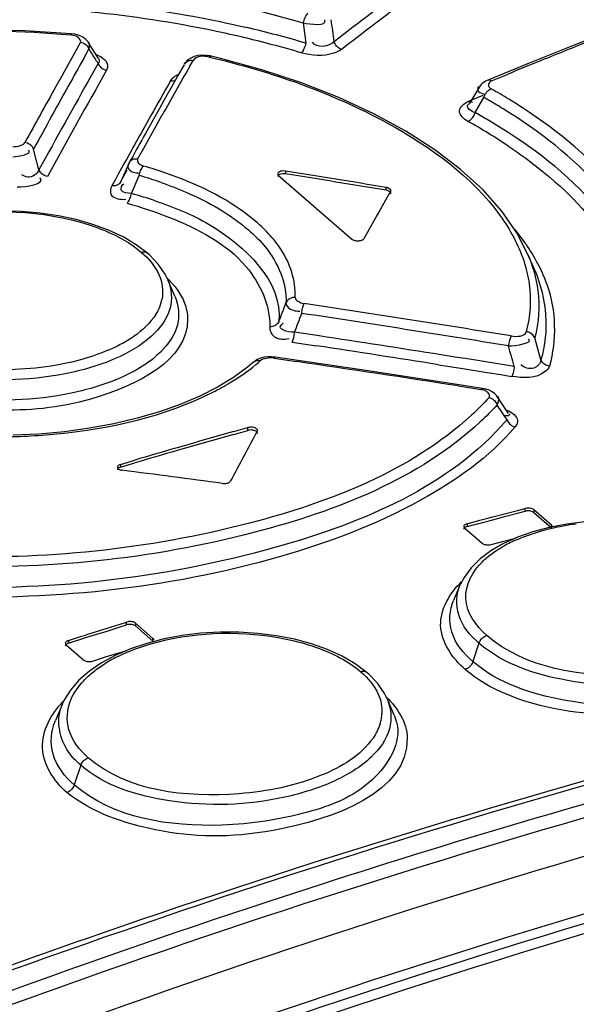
# Model space of a CAD drawing. Header units: inches. Extents: x 0 to 117, y 0 to 83.
# Tile 46 of 70: x 99.52 to 99.863, y 25.332 to 25.938. Entities that reach past the tile are written whole.
import ezdxf

# ---------------------------------------------------------------- set-up
doc = ezdxf.new("R2010")
doc.units = ezdxf.units.IN
doc.header["$LTSCALE"] = 6.431102
doc.header["$MEASUREMENT"] = 0
doc.layers.get('0').update_dxf_attribs({"linetype": 'CONTINUOUS'})

msp = doc.modelspace()

# ---------------------------------------------------------------- linework, layer by layer
at = {"color": 7, "linetype": 'CONTINUOUS'}
for p, q in [((99.69513, 25.93617), (99.69669, 25.9237)), ((99.55213, 25.92954), (99.52374, 25.93137)), ((99.55436, 25.92824), (99.5518, 25.92882)), ((99.5544, 25.92923), (99.55213, 25.92954)), ((99.88972, 25.9334), (99.86202, 25.92249)), ((99.55797, 25.92422), (99.55417, 25.91744)), ((99.5691, 25.91425), (99.56272, 25.9243)), ((99.56348, 25.9229), (99.56317, 25.92429)), ((99.86202, 25.92249), (99.83431, 25.91134)), ((99.55417, 25.91744), (99.55037, 25.91064)), ((99.5611, 25.91641), (99.56208, 25.91817)), ((99.56208, 25.91817), (99.56317, 25.92011)), ((99.64418, 25.91432), (99.63839, 25.91573)), ((99.55037, 25.91064), (99.54657, 25.90383)), ((99.56882, 25.9112), (99.56477, 25.90401)), ((99.5746, 25.91044), (99.5746, 25.9088)), ((99.62174, 25.91039), (99.61796, 25.90371)), ((99.62505, 25.90907), (99.62732, 25.91307)), ((99.66974, 25.90728), (99.64418, 25.91432)), ((99.83431, 25.91134), (99.80843, 25.90072)), ((99.54657, 25.90383), (99.54276, 25.89699)), ((99.5746, 25.9088), (99.574, 25.90709)), ((99.61796, 25.90371), (99.61417, 25.89701)), ((99.81106, 25.90047), (99.82128, 25.90468)), ((99.61417, 25.89701), (99.61038, 25.89029)), ((99.80367, 25.89683), (99.7974, 25.88633)), ((99.80587, 25.89154), (99.79875, 25.88859)), ((99.80604, 25.8925), (99.80724, 25.89212)), ((99.61038, 25.89029), (99.6066, 25.88356)), ((99.79875, 25.88859), (99.79683, 25.88779)), ((99.79948, 25.88756), (99.79945, 25.88755)), ((99.801, 25.88092), (99.80647, 25.89027)), ((99.60134, 25.87916), (99.59733, 25.872)), ((99.6066, 25.88356), (99.59902, 25.87004)), ((99.60454, 25.87271), (99.60834, 25.87948)), ((99.59695, 25.85912), (99.60454, 25.87271)), ((99.53238, 25.84576), (99.52902, 25.85848)), ((99.59315, 25.85229), (99.59695, 25.85912)), ((99.79211, 25.84597), (99.77623, 25.85804)), ((99.58766, 25.84963), (99.5827, 25.83853)), ((99.58916, 25.85233), (99.58766, 25.84963)), ((99.59009, 25.854), (99.58916, 25.85233)), ((99.58124, 25.84314), (99.57963, 25.84023)), ((99.5827, 25.83853), (99.58673, 25.8458)), ((99.68431, 25.84494), (99.68431, 25.84323)), ((99.80589, 25.83337), (99.79211, 25.84597)), ((99.57963, 25.84023), (99.57722, 25.83588)), ((99.58931, 25.83111), (99.59404, 25.84223)), ((99.67949, 25.84204), (99.67936, 25.84155)), ((99.67988, 25.84229), (99.72516, 25.80308)), ((99.74616, 25.83317), (99.74616, 25.83488)), ((99.58405, 25.82755), (99.58577, 25.82762)), ((99.57528, 25.80854), (99.56562, 25.81212)), ((99.58415, 25.80439), (99.57528, 25.80854)), ((99.83337, 25.79407), (99.82678, 25.80689)), ((99.59219, 25.79965), (99.58415, 25.80439)), ((99.59937, 25.7942), (99.59219, 25.79965)), ((99.59937, 25.7942), (99.59935, 25.79422)), ((99.60035, 25.79334), (99.59935, 25.79422)), ((99.83792, 25.78349), (99.83337, 25.79407)), ((99.60586, 25.78759), (99.60035, 25.79334)), ((99.61005, 25.7815), (99.60586, 25.78759)), ((99.61168, 25.77825), (99.61005, 25.7815)), ((99.61612, 25.76793), (99.61178, 25.77801)), ((99.70487, 25.74349), (99.68983, 25.74576)), ((99.68484, 25.74164), (99.68653, 25.74187)), ((99.68832, 25.73967), (99.70334, 25.7374)), ((99.84158, 25.72873), (99.83775, 25.74235)), ((99.67556, 25.73071), (99.67331, 25.73068)), ((99.67781, 25.73051), (99.67556, 25.73071)), ((99.67706, 25.72981), (99.69125, 25.72773)), ((99.73109, 25.72261), (99.67782, 25.73051)), ((99.66084, 25.72417), (99.65223, 25.71789)), ((99.6646, 25.72737), (99.66084, 25.72417)), ((99.6646, 25.72737), (99.66461, 25.72738)), ((99.78862, 25.71382), (99.73109, 25.72261)), ((99.77846, 25.72578), (99.79348, 25.72339)), ((99.79348, 25.72339), (99.8085, 25.72099)), ((99.82514, 25.72468), (99.81011, 25.7271)), ((99.65223, 25.71789), (99.64239, 25.71195)), ((99.8085, 25.72099), (99.81679, 25.71966)), ((99.81679, 25.71966), (99.82352, 25.71857)), ((99.64239, 25.71195), (99.63143, 25.70641)), ((99.80546, 25.7112), (99.78862, 25.71382)), ((99.79054, 25.71273), (99.80472, 25.71052)), ((99.80771, 25.71072), (99.80546, 25.7112)), ((99.82152, 25.69566), (99.81462, 25.70621)), ((99.81993, 25.69428), (99.81873, 25.69426)), ((99.65232, 25.68461), (99.66103, 25.68707)), ((99.65232, 25.68291), (99.66103, 25.68536)), ((99.66103, 25.68536), (99.66103, 25.68707)), ((99.82668, 25.68924), (99.82567, 25.68755)), ((99.53229, 25.68309), (99.51641, 25.68233)), ((99.58261, 25.66443), (99.59133, 25.66701)), ((99.58261, 25.66272), (99.59133, 25.6653)), ((99.58261, 25.66443), (99.58261, 25.66272)), ((99.82788, 25.63626), (99.83186, 25.63729)), ((99.83186, 25.63559), (99.83186, 25.63729)), ((99.80401, 25.63), (99.80799, 25.63105)), ((99.80799, 25.63105), (99.81197, 25.6321)), ((99.81197, 25.6321), (99.81992, 25.63419)), ((99.81197, 25.63032), (99.81992, 25.63263)), ((99.81992, 25.63419), (99.82788, 25.63626)), ((99.81992, 25.63263), (99.82788, 25.6346)), ((99.82788, 25.6346), (99.83186, 25.63559)), ((99.83723, 25.63647), (99.83723, 25.63477)), ((99.84806, 25.62709), (99.83723, 25.63647)), ((99.83723, 25.63477), (99.84806, 25.62539)), ((99.79461, 25.62526), (99.80544, 25.61589)), ((99.79606, 25.62788), (99.80401, 25.63)), ((99.79606, 25.62617), (99.80799, 25.62919)), ((99.79606, 25.62788), (99.79606, 25.62617)), ((99.80799, 25.62919), (99.81197, 25.63032)), ((99.84671, 25.62559), (99.83653, 25.62287)), ((99.85747, 25.62768), (99.84671, 25.62559)), ((99.84806, 25.62539), (99.84806, 25.62709)), ((99.81878, 25.61708), (99.82588, 25.619)), ((99.83653, 25.62287), (99.82706, 25.61954)), ((99.81082, 25.61509), (99.81878, 25.61708)), ((99.80411, 25.60621), (99.79855, 25.60076)), ((99.81076, 25.61116), (99.80411, 25.60621)), ((99.79189, 25.5904), (99.7877, 25.58065)), ((99.57443, 25.56363), (99.58239, 25.56611)), ((99.57443, 25.56177), (99.58239, 25.56436)), ((99.58239, 25.56611), (99.58637, 25.56735)), ((99.58239, 25.56436), (99.58637, 25.56564)), ((99.58637, 25.56564), (99.58637, 25.56735)), ((99.59175, 25.5667), (99.59175, 25.565)), ((99.60257, 25.55733), (99.59175, 25.5667)), ((99.59175, 25.565), (99.60257, 25.55562)), ((99.55057, 25.55609), (99.55852, 25.55862)), ((99.55057, 25.55439), (99.5625, 25.55832)), ((99.55852, 25.55862), (99.56031, 25.55918)), ((99.56031, 25.55918), (99.5625, 25.55987)), ((99.5625, 25.55987), (99.56648, 25.56113)), ((99.5625, 25.55832), (99.56648, 25.55949)), ((99.56648, 25.56113), (99.57443, 25.56363)), ((99.56648, 25.55949), (99.57443, 25.56177)), ((99.54913, 25.5533), (99.55995, 25.54393)), ((99.55057, 25.55609), (99.55057, 25.55439)), ((99.59875, 25.55424), (99.58867, 25.55083)), ((99.60943, 25.55701), (99.59875, 25.55424)), ((99.60257, 25.55562), (99.60257, 25.55733)), ((99.71002, 25.55044), (99.70019, 25.55393)), ((99.8034, 25.55432), (99.79967, 25.54302)), ((99.56533, 25.54331), (99.57329, 25.54596)), ((99.57329, 25.54596), (99.5865, 25.54989)), ((99.71905, 25.54634), (99.71002, 25.55044)), ((99.72721, 25.54161), (99.71905, 25.54634)), ((99.73459, 25.53605), (99.72721, 25.54161)), ((99.73459, 25.53605), (99.73457, 25.53607)), ((99.74526, 25.5233), (99.74106, 25.52945)), ((99.74685, 25.52011), (99.74526, 25.5233)), ((99.54685, 25.51702), (99.54245, 25.50677)), ((99.75115, 25.51012), (99.74695, 25.51989)), ((99.75114, 25.51012), (99.75266, 25.50573)), ((99.5581, 25.47921), (99.55412, 25.46713))]:
    msp.add_line(p, q, dxfattribs=at)
for points in [[(99.69794, 25.9421), (99.69756, 25.94171), (99.69718, 25.94123), (99.6968, 25.94065), (99.69645, 25.94001), (99.69612, 25.93933), (99.69581, 25.93858), (99.69554, 25.93779), (99.69531, 25.93698), (99.69513, 25.93617)], [(99.52374, 25.93137), (99.49751, 25.93191), (99.47148, 25.93134), (99.44577, 25.92966), (99.4205, 25.92688), (99.3958, 25.92301), (99.37184, 25.91807), (99.34874, 25.91208), (99.32663, 25.90507), (99.30566, 25.89708), (99.28597, 25.88816), (99.26768, 25.87837), (99.25091, 25.86776), (99.23576, 25.8564)], [(99.55213, 25.92954), (99.55207, 25.92952), (99.55198, 25.92939), (99.55189, 25.92915), (99.55179, 25.92883)], [(99.56127, 25.92604), (99.55988, 25.92712), (99.55825, 25.92802), (99.55641, 25.92872), (99.5544, 25.92923)], [(99.55797, 25.92422), (99.5587, 25.92406), (99.55943, 25.92381), (99.56015, 25.92348), (99.56081, 25.92307), (99.56142, 25.92259), (99.56197, 25.92205), (99.56246, 25.92144), (99.56286, 25.92079), (99.56317, 25.92011)], [(99.56271, 25.92432), (99.5624, 25.92477), (99.56127, 25.92604)], [(99.69669, 25.9237), (99.69651, 25.9229), (99.69628, 25.92208), (99.69601, 25.92129), (99.69571, 25.92054), (99.69538, 25.91986), (99.69502, 25.91922), (99.69463, 25.91865), (99.69422, 25.91817), (99.69381, 25.9178)], [(99.71873, 25.91982), (99.71808, 25.92008), (99.71744, 25.92042), (99.71681, 25.92084), (99.71623, 25.92134), (99.7157, 25.92189), (99.71521, 25.92251), (99.71479, 25.92319), (99.71445, 25.9239), (99.7142, 25.92461)], [(99.63838, 25.91573), (99.63799, 25.91582), (99.63549, 25.9162), (99.63298, 25.91628), (99.63045, 25.91604), (99.62803, 25.91546), (99.62591, 25.91455), (99.62412, 25.91336)], [(99.63727, 25.91516), (99.63757, 25.91544), (99.63786, 25.91564), (99.63813, 25.91573), (99.63838, 25.91573)], [(99.56882, 25.9112), (99.56911, 25.91055), (99.56949, 25.90992), (99.56996, 25.90932)], [(99.56996, 25.90932), (99.5705, 25.90877), (99.5711, 25.90829), (99.57177, 25.90787), (99.57249, 25.90752), (99.57324, 25.90726), (99.574, 25.90709)], [(99.62412, 25.91336), (99.62266, 25.91188), (99.62196, 25.91082)], [(99.62196, 25.91082), (99.62207, 25.91101), (99.6225, 25.91157), (99.62303, 25.91206), (99.62362, 25.91247), (99.62426, 25.91277), (99.62497, 25.913), (99.62573, 25.91313), (99.62652, 25.91315), (99.62732, 25.91307)], [(99.77623, 25.85804), (99.75835, 25.86948), (99.73861, 25.88022), (99.71714, 25.89016), (99.69412, 25.8992), (99.66974, 25.90728)], [(99.61341, 25.90056), (99.6142, 25.90048), (99.61499, 25.9005), (99.61575, 25.90063), (99.61632, 25.90081)], [(99.80843, 25.90072), (99.80749, 25.90028), (99.8065, 25.89971), (99.80559, 25.89905), (99.80479, 25.8983), (99.8041, 25.89747), (99.80367, 25.89683)], [(99.81106, 25.90047), (99.81051, 25.90072), (99.80994, 25.90087), (99.80938, 25.90091), (99.80885, 25.90085), (99.80843, 25.90072)], [(99.80647, 25.89027), (99.80666, 25.89088), (99.80693, 25.89153), (99.80729, 25.89223), (99.80774, 25.89295), (99.80829, 25.89366), (99.8089, 25.89431), (99.80956, 25.89486), (99.81024, 25.8953), (99.81091, 25.89561)], [(99.79945, 25.88755), (99.79911, 25.88744), (99.79858, 25.88736), (99.79801, 25.8874), (99.79743, 25.88755), (99.79685, 25.8878)], [(99.79661, 25.87557), (99.79708, 25.87578), (99.7976, 25.87608), (99.79816, 25.87649), (99.79875, 25.87703), (99.79933, 25.87769), (99.79987, 25.87843), (99.80034, 25.87924), (99.80072, 25.88008), (99.801, 25.88092)], [(99.52902, 25.85848), (99.52872, 25.85915), (99.52831, 25.8598), (99.52782, 25.86041), (99.52727, 25.86095), (99.52666, 25.86142), (99.52599, 25.86183), (99.52527, 25.86217), (99.52451, 25.86242), (99.52375, 25.86257)], [(99.59018, 25.852), (99.58953, 25.85169), (99.58894, 25.85129), (99.58841, 25.8508), (99.58799, 25.85024), (99.58766, 25.84963)], [(99.59315, 25.85229), (99.59239, 25.85236), (99.59163, 25.85234), (99.59088, 25.85222), (99.59018, 25.852)], [(99.53765, 25.84166), (99.53689, 25.84182), (99.53614, 25.84207), (99.53541, 25.84241), (99.53474, 25.84282), (99.53413, 25.84329), (99.53358, 25.84383), (99.53309, 25.84444), (99.53269, 25.84509), (99.53238, 25.84576)], [(99.59404, 25.84223), (99.59421, 25.84302), (99.59442, 25.84381), (99.59469, 25.84459), (99.59498, 25.84533), (99.5953, 25.846), (99.59565, 25.84663), (99.59603, 25.8472), (99.59641, 25.84769), (99.5968, 25.84808)], [(99.68431, 25.84494), (99.68318, 25.84501), (99.68217, 25.84498), (99.6813, 25.84484), (99.68053, 25.84456), (99.67989, 25.84418), (99.6795, 25.84376), (99.67938, 25.8433)], [(99.67938, 25.8433), (99.67951, 25.84282), (99.67988, 25.84229)], [(99.68431, 25.84323), (99.68329, 25.84333), (99.68227, 25.8433), (99.68132, 25.84313), (99.68051, 25.84286), (99.67988, 25.84248), (99.67981, 25.8424)], [(99.5827, 25.83853), (99.58239, 25.83795), (99.58198, 25.8374), (99.58148, 25.83692), (99.5809, 25.83651), (99.58026, 25.8362), (99.57956, 25.83597), (99.5788, 25.83583), (99.57801, 25.8358), (99.57722, 25.83587)], [(99.58666, 25.82524), (99.58703, 25.82564), (99.5874, 25.82613), (99.58777, 25.8267), (99.5881, 25.82734), (99.58841, 25.82801), (99.58869, 25.82875), (99.58894, 25.82953), (99.58915, 25.83032), (99.58931, 25.83111)], [(99.74855, 25.83391), (99.74836, 25.83406), (99.74815, 25.8342), (99.74792, 25.83433), (99.74767, 25.83445), (99.7474, 25.83456), (99.74711, 25.83466), (99.74681, 25.83474), (99.74649, 25.83482), (99.74616, 25.83488)], [(99.74855, 25.83221), (99.74836, 25.83235), (99.74816, 25.83249), (99.74792, 25.83262), (99.74767, 25.83274), (99.7474, 25.83285), (99.74711, 25.83295), (99.7468, 25.83304), (99.74649, 25.83311), (99.74616, 25.83317)], [(99.74904, 25.8332), (99.74902, 25.83328), (99.74894, 25.83344), (99.74884, 25.8336), (99.74871, 25.83376), (99.74855, 25.83391)], [(99.74904, 25.831), (99.74906, 25.83108), (99.74908, 25.83124), (99.74906, 25.83141), (99.74902, 25.83157), (99.74894, 25.83174), (99.74884, 25.8319), (99.74871, 25.83205), (99.74855, 25.83221)], [(99.74894, 25.83247), (99.74902, 25.83263), (99.74906, 25.83279), (99.74908, 25.83295), (99.74906, 25.83312), (99.74904, 25.8332)], [(99.82678, 25.80689), (99.81747, 25.82031), (99.80589, 25.83337)], [(99.56562, 25.81212), (99.55528, 25.81509), (99.54442, 25.81743), (99.53316, 25.81912), (99.52163, 25.82013), (99.50998, 25.82046), (99.49835, 25.8201), (99.48689, 25.81905)], [(99.72516, 25.80308), (99.72546, 25.80286), (99.72579, 25.80266), (99.72617, 25.80249), (99.72659, 25.80234), (99.72706, 25.80222), (99.72754, 25.80212), (99.72804, 25.80206), (99.72856, 25.80203), (99.72907, 25.80203), (99.72958, 25.80206), (99.73007, 25.80213), (99.73054, 25.80222), (99.73096, 25.80235), (99.73135, 25.8025), (99.73169, 25.80267), (99.73197, 25.80287), (99.7322, 25.80308), (99.73237, 25.80332)], [(99.59935, 25.79422), (99.59925, 25.7943), (99.59876, 25.79463), (99.59821, 25.79486), (99.59761, 25.79501), (99.59695, 25.79507), (99.59627, 25.79503), (99.59558, 25.79489)], [(99.6902, 25.7672), (99.68938, 25.76717), (99.68857, 25.76705), (99.68779, 25.76683), (99.68707, 25.76653), (99.68641, 25.76614), (99.68581, 25.76568), (99.68528, 25.76513), (99.68484, 25.76453), (99.68451, 25.76388)], [(99.69418, 25.75738), (99.69427, 25.75815), (99.6944, 25.75895), (99.69454, 25.75974), (99.69471, 25.7605), (99.69489, 25.76122), (99.69508, 25.76189), (99.69529, 25.76251), (99.69551, 25.76304), (99.69572, 25.76347)], [(99.68018, 25.75241), (99.67985, 25.75177), (99.67941, 25.75117), (99.67889, 25.75063), (99.67829, 25.75017), (99.67763, 25.74979), (99.67691, 25.74949), (99.67613, 25.74928), (99.67533, 25.74916), (99.67451, 25.74915)], [(99.6883, 25.73967), (99.68851, 25.7401), (99.68872, 25.74062), (99.68893, 25.74122), (99.68912, 25.74188), (99.6893, 25.74259), (99.68946, 25.74334), (99.68961, 25.74414), (99.68973, 25.74496), (99.68983, 25.74576)], [(99.83777, 25.74235), (99.83747, 25.74298), (99.83708, 25.74358), (99.8366, 25.74414), (99.83605, 25.74465), (99.83544, 25.74509), (99.83476, 25.74547), (99.83402, 25.74576), (99.83326, 25.74598), (99.83249, 25.74609)], [(99.82313, 25.74349), (99.82293, 25.74308), (99.82272, 25.74257), (99.82251, 25.74198), (99.8223, 25.74132), (99.82212, 25.7406), (99.82194, 25.73983), (99.82178, 25.73901), (99.82164, 25.73819), (99.82153, 25.73737)], [(99.67331, 25.73068), (99.67104, 25.73037), (99.66884, 25.72979), (99.66689, 25.72895), (99.66524, 25.7279), (99.66461, 25.72738)], [(99.66461, 25.72738), (99.66479, 25.72753), (99.66531, 25.72787), (99.66589, 25.72811), (99.66653, 25.72827), (99.66721, 25.72832), (99.66792, 25.72827), (99.66864, 25.72812)], [(99.67706, 25.72981), (99.67725, 25.73012), (99.67745, 25.73035), (99.67764, 25.73048), (99.67781, 25.73051)], [(99.84684, 25.72494), (99.84607, 25.72506), (99.84532, 25.72528), (99.8446, 25.72558), (99.84393, 25.72595), (99.84333, 25.72638), (99.84278, 25.72689), (99.84229, 25.72746), (99.84189, 25.72808), (99.84158, 25.72873)], [(99.82514, 25.72468), (99.82504, 25.7239), (99.82491, 25.7231), (99.82475, 25.72231), (99.82458, 25.72154), (99.82439, 25.72082), (99.82419, 25.72014), (99.82398, 25.71953), (99.82376, 25.719), (99.82354, 25.71857)], [(99.80546, 25.7112), (99.80531, 25.71118), (99.80512, 25.71106), (99.80492, 25.71084), (99.80472, 25.71052)], [(99.81464, 25.70618), (99.81423, 25.70674), (99.81299, 25.70805), (99.81145, 25.70916), (99.80969, 25.71004), (99.80771, 25.71072)], [(99.63143, 25.70641), (99.61943, 25.70134), (99.60651, 25.6968), (99.59279, 25.69281), (99.57838, 25.68941), (99.5634, 25.68665), (99.548, 25.68453), (99.53229, 25.68309)], [(99.80958, 25.70558), (99.8103, 25.70537), (99.81101, 25.70507), (99.8117, 25.70468), (99.81233, 25.70422), (99.8129, 25.70371), (99.81342, 25.70313), (99.81387, 25.70249), (99.81425, 25.70181), (99.81453, 25.70112)], [(99.82068, 25.69196), (99.82095, 25.69129), (99.82132, 25.69063), (99.82177, 25.68999), (99.82229, 25.68941), (99.82287, 25.68889), (99.82351, 25.68843), (99.8242, 25.68804), (99.82492, 25.68774), (99.82565, 25.68753)], [(99.66641, 25.68632), (99.666, 25.6866), (99.66554, 25.68684), (99.66502, 25.68703), (99.66443, 25.68717), (99.66378, 25.68727), (99.66312, 25.68731), (99.66244, 25.68729), (99.66175, 25.68721), (99.66103, 25.68707)], [(99.66641, 25.68461), (99.66602, 25.68489), (99.66553, 25.68514), (99.66497, 25.68534), (99.66435, 25.68548), (99.66368, 25.68558), (99.663, 25.68561), (99.66232, 25.68558), (99.66165, 25.6855), (99.66103, 25.68536)], [(99.6669, 25.68559), (99.66688, 25.68568), (99.6668, 25.68584), (99.6667, 25.686), (99.66657, 25.68616), (99.66641, 25.68632)], [(99.6668, 25.68483), (99.66688, 25.685), (99.66692, 25.68517), (99.66694, 25.68534), (99.66692, 25.68551), (99.6669, 25.68559)], [(99.6669, 25.68338), (99.66692, 25.68346), (99.66694, 25.68363), (99.66692, 25.6838), (99.66688, 25.68397), (99.6668, 25.68414), (99.6667, 25.6843), (99.66657, 25.68446), (99.66641, 25.68461)], [(99.58261, 25.66272), (99.58205, 25.66252), (99.58156, 25.66227), (99.58117, 25.66199), (99.58088, 25.66167), (99.5807, 25.66134), (99.58064, 25.66099)], [(99.58261, 25.66443), (99.58205, 25.66422), (99.58158, 25.66398), (99.5812, 25.66372), (99.58091, 25.66342), (99.58072, 25.66309), (99.58065, 25.66276), (99.58065, 25.6627)], [(99.58065, 25.6627), (99.5807, 25.66242), (99.58088, 25.66207), (99.58117, 25.66171)], [(99.58117, 25.66171), (99.58136, 25.66156), (99.58157, 25.66143), (99.5818, 25.6613), (99.58205, 25.66119), (99.58232, 25.66108), (99.58261, 25.66099), (99.58291, 25.66092), (99.58323, 25.66085), (99.58356, 25.6608)], [(99.64541, 25.6527), (99.6461, 25.65264), (99.64676, 25.65264), (99.64739, 25.65269), (99.64801, 25.6528), (99.6486, 25.65296), (99.64913, 25.65316), (99.64956, 25.65342), (99.64993, 25.65373), (99.65023, 25.65409)], [(99.83723, 25.63647), (99.83683, 25.63676), (99.83636, 25.637), (99.83584, 25.63719), (99.83525, 25.63734), (99.83461, 25.63745), (99.83394, 25.6375), (99.83327, 25.63749), (99.83257, 25.63742), (99.83186, 25.63729)], [(99.83723, 25.63477), (99.83684, 25.63505), (99.83635, 25.6353), (99.83579, 25.6355), (99.83517, 25.63566), (99.83451, 25.63576), (99.83382, 25.6358), (99.83314, 25.63579), (99.83248, 25.63571), (99.83186, 25.63559)], [(99.79606, 25.62788), (99.79549, 25.62769), (99.79502, 25.62747), (99.79464, 25.62722), (99.79436, 25.62694), (99.79416, 25.62662), (99.79409, 25.6263), (99.79409, 25.62624)], [(99.79409, 25.62624), (99.79414, 25.62597), (99.79432, 25.62562), (99.79461, 25.62526)], [(99.79432, 25.62519), (99.79415, 25.62487), (99.79409, 25.62453)], [(99.79606, 25.62617), (99.79549, 25.62599), (99.79501, 25.62576), (99.79461, 25.62549), (99.79451, 25.62539)], [(99.84858, 25.62612), (99.84853, 25.6264), (99.84836, 25.62674), (99.84806, 25.62709)], [(99.94683, 25.62048), (99.93666, 25.62359), (99.92597, 25.6261), (99.91485, 25.62801), (99.9034, 25.62928), (99.8918, 25.62989), (99.88019, 25.62983), (99.86869, 25.6291), (99.85747, 25.62768)], [(99.82706, 25.61954), (99.81843, 25.61562), (99.81076, 25.61116)], [(99.80544, 25.61589), (99.80585, 25.6156), (99.80631, 25.61537), (99.80683, 25.61517), (99.80742, 25.61502), (99.80807, 25.61492), (99.80873, 25.61487), (99.80941, 25.61489), (99.8101, 25.61496), (99.81082, 25.61509)], [(99.79855, 25.60076), (99.79419, 25.59485), (99.79198, 25.59061)], [(99.59175, 25.5667), (99.59132, 25.56699), (99.59084, 25.56723), (99.5903, 25.56741), (99.58969, 25.56755), (99.58902, 25.56763), (99.58834, 25.56765), (99.58769, 25.56761), (99.58703, 25.56751), (99.58637, 25.56735)], [(99.59175, 25.565), (99.59135, 25.56528), (99.59087, 25.56552), (99.59031, 25.56571), (99.58968, 25.56585), (99.58902, 25.56592), (99.58834, 25.56594), (99.58765, 25.5659), (99.58699, 25.5658), (99.58637, 25.56564)], [(99.70019, 25.55393), (99.68967, 25.55676), (99.67864, 25.55892), (99.66722, 25.56039), (99.65555, 25.56113), (99.64381, 25.56116), (99.6321, 25.56049), (99.62059, 25.5591), (99.60943, 25.55701)], [(99.8034, 25.55432), (99.80367, 25.55502), (99.80403, 25.55571), (99.80447, 25.55638), (99.80498, 25.557), (99.80554, 25.55756), (99.80617, 25.55807), (99.80684, 25.5585), (99.80754, 25.55884), (99.80824, 25.55909)], [(99.55057, 25.55609), (99.55, 25.55587), (99.54953, 25.55562), (99.54916, 25.55535), (99.54887, 25.55504), (99.54867, 25.5547), (99.5486, 25.55436), (99.5486, 25.5543)], [(99.55057, 25.55439), (99.55001, 25.55417), (99.54952, 25.55391), (99.54913, 25.55362), (99.54884, 25.55329), (99.54866, 25.55295), (99.5486, 25.55259)], [(99.5486, 25.5543), (99.54866, 25.55402), (99.54883, 25.55366), (99.54913, 25.5533)], [(99.6031, 25.55633), (99.60304, 25.55661), (99.60287, 25.55697), (99.60257, 25.55733)], [(99.58867, 25.55083), (99.57933, 25.54682), (99.57088, 25.54222)], [(99.57088, 25.54222), (99.56341, 25.5371), (99.55701, 25.53151)], [(99.55995, 25.54393), (99.56036, 25.54364), (99.56082, 25.54341), (99.56134, 25.54323), (99.56193, 25.5431), (99.56258, 25.54301), (99.56324, 25.54299), (99.56392, 25.54303), (99.56462, 25.54314), (99.56533, 25.54331)], [(99.79967, 25.54302), (99.79939, 25.5423), (99.79902, 25.5416), (99.79857, 25.54092), (99.79806, 25.54031), (99.7975, 25.53976), (99.79689, 25.53927), (99.79622, 25.53884), (99.79553, 25.5385), (99.79484, 25.53826)], [(99.73457, 25.53607), (99.73445, 25.53617), (99.73394, 25.5365), (99.73338, 25.53673), (99.73275, 25.53687), (99.73208, 25.53692), (99.73138, 25.53686), (99.73068, 25.5367)], [(99.74106, 25.52945), (99.73554, 25.53521), (99.73457, 25.53607)], [(99.55701, 25.53151), (99.55176, 25.52546), (99.54777, 25.519), (99.54694, 25.51721)], [(99.5581, 25.47921), (99.55836, 25.47988), (99.5587, 25.48054), (99.55912, 25.48119), (99.5596, 25.48179), (99.56013, 25.48234), (99.56072, 25.48284), (99.56135, 25.48327), (99.56201, 25.48362), (99.56268, 25.48389)], [(99.55412, 25.46713), (99.55385, 25.46644), (99.5535, 25.46576), (99.55308, 25.46511), (99.5526, 25.46452), (99.55207, 25.46398), (99.55149, 25.46349), (99.55087, 25.46306), (99.55021, 25.46271), (99.54955, 25.46245)]]:
    msp.add_lwpolyline(points, dxfattribs=at)
for centre, radius, start, end in [((102.23925, 22.64677), 4.13108, 126.52552, 127.59898), ((102.255, 22.62062), 4.16798, 126.76025, 127.56064), ((99.49373, 25.22342), 0.72282, 78.32171, 84.39582), ((96.47502, 25.49583), 3.26744, 7.54065, 7.78002), ((99.49959, 25.25387), 0.69181, 78.14106, 78.28632), ((99.50128, 25.26177), 0.68373, 76.72621, 78.14373), ((99.50961, 25.28999), 0.66075, 73.5524, 76.79319), ((99.50907, 25.29383), 0.65074, 73.50745, 76.74525), ((101.42804, 21.99396), 4.22793, 111.59009, 112.03696), ((106.01023, 22.30848), 7.38976, 150.775387, 150.923574), ((97.96644, 24.9011), 1.89418, 32.33294, 32.54556), ((98.91641, 25.50283), 0.76967, 32.04339, 32.30638), ((101.44296, 21.95705), 4.26775, 112.03672, 112.3328), ((106.0209, 22.27593), 7.40572, 150.665784, 151.181398), ((106.03892, 22.2726), 7.41652, 150.6559, 151.234064), ((105.86199, 22.36862), 7.17177, 150.418262, 150.689764), ((106.17064, 22.21941), 7.57324, 150.924426, 151.280819), ((105.5811, 22.52217), 6.85762, 150.485426, 150.690501), ((106.17047, 22.21278), 7.58287, 150.931146, 151.228263), ((99.62166, 25.56206), 0.3835, 58.54313, 60.43053), ((99.61412, 25.55177), 0.38934, 59.90285, 60.39296), ((99.62202, 25.56531), 0.37365, 58.31949, 59.91047), ((99.61363, 25.54451), 0.38507, 59.44552, 60.88264), ((99.62516, 25.56692), 0.35306, 56.16308, 60.94673), ((99.6217, 25.55825), 0.36914, 58.82997, 59.43975), ((106.23831, 22.15201), 7.61189, 150.744399, 150.993065), ((106.02783, 22.27759), 7.36445, 150.803358, 150.946191), ((99.59537, 25.86338), 0.01971, 261.53843, 264.81131), ((99.51934, 25.58021), 0.27884, 70.79281, 73.86909), ((99.52318, 25.59538), 0.25682, 70.81478, 73.98282), ((99.52446, 25.59188), 0.24787, 71.27871, 74.83165), ((99.58334, 25.7711), 0.02525, 342.40241, 349.30582), ((97.23625, 26.67999), 2.61405, 339.21603, 339.48485), ((97.84832, 13.56767), 12.33492, 80.787331, 81.386413), ((97.35171, 26.62682), 2.49862, 339.35226, 339.63687), ((97.84295, 13.55858), 12.33847, 80.77229, 81.37093), ((97.87179, 13.62594), 12.25541, 81.042209, 81.397843), ((97.88257, 13.72032), 12.15424, 81.026039, 81.384353), ((97.26945, 25.00389), 2.65539, 15.75035, 16.03501), ((99.59573, 25.81095), 0.11035, 309.52305, 311.34209), ((97.90456, 13.56144), 12.29678, 81.177594, 81.645505), ((97.86873, 13.60642), 12.27517, 80.900172, 81.042268), ((99.56716, 25.85263), 0.16095, 296.68552, 301.05875), ((99.8034, 25.70208), 0.00854, 64.24496, 81.09206), ((98.28627, 24.66815), 1.84461, 33.90246, 34.05497), ((99.3438, 25.37868), 0.57056, 33.30303, 33.91706), ((101.11588, 20.50037), 5.38687, 105.76485, 106.15041), ((101.11534, 20.50052), 5.38494, 105.76473, 106.15043), ((101.12351, 20.47397), 5.41435, 106.15033, 106.43853), ((101.12298, 20.47411), 5.41243, 106.15035, 106.43865), ((99.87986, 25.48664), 0.14193, 103.21436, 105.44087), ((99.88387, 25.46881), 0.1602, 97.35656, 103.15392), ((99.85982, 25.54039), 0.08445, 116.01434, 119.10835), ((99.86427, 25.53125), 0.09462, 113.13914, 116.01024), ((99.62398, 25.45906), 0.09716, 115.90404, 118.7699), ((99.61928, 25.46762), 0.08739, 118.77513, 121.84674), ((99.57694, 25.50405), 0.03276, 156.72272, 160.51489), ((99.71851, 25.51238), 0.02516, 349.62124, 356.59354), ((99.71704, 25.51265), 0.02665, 342.89473, 349.61048), ((101.41583, 20.1075), 5.5674, 108.23814, 112.13777)]:
    msp.add_arc(centre, radius, start, end, dxfattribs=at)
for centre, major_axis, ratio, start_param, end_param in [((99.37396, 21.1027), (7.48389, -1.64484), 0.615841, 7.939212, 7.94741), ((99.37396, 21.1027), (7.48122, -1.64426), 0.615841, 1.656009, 1.66421), ((99.64921, 20.86433), (1.33818, 6.08859), 0.249311, 0.673233, 0.681431), ((99.64921, 20.86433), (1.33818, 6.08859), 0.249311, 0.713844, 0.722034), ((99.64921, 20.86433), (7.48389, -1.64484), 0.615841, 1.705835, 1.714024)]:
    msp.add_ellipse(centre, major_axis=major_axis, ratio=ratio, start_param=start_param, end_param=end_param, dxfattribs=at)
for points, knots in [([(99.52968, 25.96376), (99.54402, 25.96301), (99.59982, 25.95849), (99.65517, 25.94785), (99.69513, 25.93617)], [0, 0, 0, 0, 0.256392, 1, 1, 1, 1]), ([(99.23733, 25.85523), (99.27537, 25.88716), (99.38179, 25.92858), (99.49222, 25.93402), (99.5518, 25.92882)], [0, 0, 0, 0, 0.453692, 1, 1, 1, 1]), ([(99.55797, 25.92422), (99.55834, 25.92486), (99.55722, 25.9271), (99.55547, 25.92783), (99.55436, 25.92824)], [0, 0, 0, 0, 0.384608, 1, 1, 1, 1]), ([(99.56317, 25.92011), (99.56332, 25.92054), (99.56353, 25.92147), (99.56354, 25.92242), (99.56348, 25.9229)], [0, 0, 0, 0, 0.485344, 1, 1, 1, 1]), ([(99.71875, 25.91983), (99.71735, 25.9188), (99.70948, 25.91523), (99.7003, 25.91593), (99.69381, 25.9178)], [0, 0, 0, 0, 0.204593, 1, 1, 1, 1]), ([(99.56906, 25.91425), (99.56935, 25.91376), (99.56971, 25.91264), (99.56918, 25.91157), (99.56882, 25.9112)], [0, 0, 0, 0, 0.523255, 1, 1, 1, 1]), ([(99.63727, 25.91516), (99.67521, 25.90616), (99.74079, 25.88365), (99.79899, 25.84169), (99.81653, 25.81733)], [0, 0, 0, 0, 0.565001, 1, 1, 1, 1]), ([(99.6134, 25.90054), (99.61393, 25.90139), (99.61546, 25.90306), (99.61739, 25.9042), (99.61849, 25.9047)], [0, 0, 0, 0, 0.452349, 1, 1, 1, 1]), ([(99.81106, 25.90047), (99.81015, 25.90009), (99.8083, 25.89815), (99.81002, 25.89612), (99.81091, 25.89561)], [0, 0, 0, 0, 0.491867, 1, 1, 1, 1]), ([(99.80331, 25.897), (99.80277, 25.89645), (99.80198, 25.89381), (99.80477, 25.89295), (99.80604, 25.8925)], [0, 0, 0, 0, 0.364577, 1, 1, 1, 1]), ([(99.79661, 25.87556), (99.79422, 25.87696), (99.78838, 25.88194), (99.79439, 25.88674), (99.79683, 25.88779)], [0, 0, 0, 0, 0.510197, 1, 1, 1, 1]), ([(99.80101, 25.88092), (99.79972, 25.88135), (99.79775, 25.88213), (99.79594, 25.88456), (99.79633, 25.88539)], [0, 0, 0, 0, 0.595583, 1, 1, 1, 1]), ([(99.79633, 25.88539), (99.79641, 25.88558), (99.7967, 25.88596), (99.79708, 25.88623), (99.79731, 25.88636)], [0, 0, 0, 0, 0.441529, 1, 1, 1, 1]), ([(99.89771, 25.82044), (99.89355, 25.82681), (99.87252, 25.85405), (99.84457, 25.87526), (99.82179, 25.8892)], [0, 0, 0, 0, 0.221512, 1, 1, 1, 1]), ([(99.89204, 25.81616), (99.88799, 25.82236), (99.86751, 25.8489), (99.84038, 25.86963), (99.81826, 25.88329)], [0, 0, 0, 0, 0.221774, 1, 1, 1, 1]), ([(99.88938, 25.80439), (99.88529, 25.81086), (99.8643, 25.83867), (99.8359, 25.8601), (99.81276, 25.8741)], [0, 0, 0, 0, 0.220611, 1, 1, 1, 1]), ([(99.51635, 25.85998), (99.51788, 25.85994), (99.52046, 25.8604), (99.5232, 25.86158), (99.52375, 25.86257)], [0, 0, 0, 0, 0.575072, 1, 1, 1, 1]), ([(99.82176, 25.86019), (99.82841, 25.85572), (99.85171, 25.83875), (99.87257, 25.81776), (99.88371, 25.80014)], [0, 0, 0, 0, 0.27778, 1, 1, 1, 1]), ([(99.58766, 25.84963), (99.58746, 25.84929), (99.58715, 25.84853), (99.5871, 25.8477), (99.58717, 25.84729)], [0, 0, 0, 0, 0.489125, 1, 1, 1, 1]), ([(99.59315, 25.85229), (99.59277, 25.85158), (99.5937, 25.84919), (99.59564, 25.8484), (99.59681, 25.84807)], [0, 0, 0, 0, 0.398822, 1, 1, 1, 1]), ([(99.53238, 25.84576), (99.53141, 25.8432), (99.52676, 25.84001), (99.52285, 25.84197), (99.52174, 25.84275)], [0, 0, 0, 0, 0.668944, 1, 1, 1, 1]), ([(99.58717, 25.84729), (99.58731, 25.84649), (99.58882, 25.84455), (99.59109, 25.84409), (99.59247, 25.84388)], [0, 0, 0, 0, 0.368134, 1, 1, 1, 1]), ([(99.67382, 25.80635), (99.67021, 25.81023), (99.65191, 25.8266), (99.62916, 25.83722), (99.61107, 25.84353)], [0, 0, 0, 0, 0.21652, 1, 1, 1, 1]), ([(99.58931, 25.83111), (99.58711, 25.83141), (99.58136, 25.83125), (99.58339, 25.83658), (99.58468, 25.83721)], [0, 0, 0, 0, 0.606222, 1, 1, 1, 1]), ([(99.60758, 25.83794), (99.61293, 25.83607), (99.63197, 25.82867), (99.65018, 25.81843), (99.66136, 25.80875)], [0, 0, 0, 0, 0.27696, 1, 1, 1, 1]), ([(99.57722, 25.83588), (99.57636, 25.83431), (99.57541, 25.82878), (99.58141, 25.82754), (99.58405, 25.82755)], [0, 0, 0, 0, 0.403311, 1, 1, 1, 1]), ([(99.60401, 25.82663), (99.61543, 25.82276), (99.64805, 25.80991), (99.6825, 25.77683), (99.68018, 25.75241)], [0, 0, 0, 0, 0.329553, 1, 1, 1, 1]), ([(99.4464, 25.80724), (99.45479, 25.81108), (99.49267, 25.82268), (99.53454, 25.8211), (99.5633, 25.81182)], [0, 0, 0, 0, 0.233969, 1, 1, 1, 1]), ([(99.61278, 25.81638), (99.63013, 25.80942), (99.66006, 25.79458), (99.67482, 25.76238), (99.67451, 25.74915)], [0, 0, 0, 0, 0.585569, 1, 1, 1, 1]), ([(99.5633, 25.81182), (99.56652, 25.81078), (99.57796, 25.80662), (99.58893, 25.80065), (99.59558, 25.79489)], [0, 0, 0, 0, 0.277805, 1, 1, 1, 1]), ([(99.66136, 25.80875), (99.66512, 25.8055), (99.67728, 25.79358), (99.68516, 25.77604), (99.68451, 25.76389)], [0, 0, 0, 0, 0.289868, 1, 1, 1, 1]), ([(99.6902, 25.7672), (99.69061, 25.77752), (99.68565, 25.79233), (99.67656, 25.8034), (99.67382, 25.80635)], [0, 0, 0, 0, 0.719694, 1, 1, 1, 1]), ([(99.61179, 25.778), (99.61413, 25.77254), (99.61509, 25.75858), (99.60103, 25.74072), (99.57795, 25.72766), (99.53607, 25.71572), (99.48155, 25.71507), (99.43775, 25.72877), (99.42287, 25.74166)], [0, 0, 0, 0, 0.078622, 0.167996, 0.28437, 0.42635, 0.739472, 1, 1, 1, 1]), ([(99.61611, 25.76792), (99.61845, 25.76251), (99.61966, 25.7489), (99.60673, 25.73098), (99.58489, 25.71753), (99.54443, 25.70437), (99.48934, 25.70166), (99.4448, 25.71274), (99.4273, 25.72387)], [0, 0, 0, 0, 0.078212, 0.165342, 0.27751, 0.414734, 0.725006, 1, 1, 1, 1]), ([(99.68451, 25.76388), (99.68455, 25.76176), (99.68818, 25.75882), (99.6916, 25.75878), (99.69298, 25.75881)], [0, 0, 0, 0, 0.606065, 1, 1, 1, 1]), ([(99.6902, 25.7672), (99.69015, 25.76627), (99.69222, 25.76435), (99.69434, 25.76368), (99.69572, 25.76347)], [0, 0, 0, 0, 0.399249, 1, 1, 1, 1]), ([(99.60302, 25.7549), (99.59551, 25.74445), (99.56719, 25.72892), (99.50725, 25.71873), (99.45173, 25.72549), (99.42759, 25.74639)], [0, 0, 0, 0, 0.207519, 0.485213, 1, 1, 1, 1]), ([(99.62392, 25.75407), (99.62441, 25.72848), (99.56765, 25.70065), (99.50768, 25.69597), (99.46743, 25.70087), (99.4491, 25.70686)], [0, 0, 0, 0, 0.396313, 0.701422, 1, 1, 1, 1]), ([(99.67451, 25.74915), (99.67447, 25.74792), (99.67497, 25.74511), (99.67712, 25.74305), (99.67846, 25.74242)], [0, 0, 0, 0, 0.453252, 1, 1, 1, 1]), ([(99.68983, 25.74576), (99.68736, 25.74582), (99.68421, 25.74574), (99.68012, 25.749), (99.68196, 25.75073), (99.68277, 25.75131)], [0, 0, 0, 0, 0.58288, 0.764876, 1, 1, 1, 1]), ([(99.67846, 25.74242), (99.67932, 25.74202), (99.68145, 25.74147), (99.68363, 25.74151), (99.68484, 25.74164)], [0, 0, 0, 0, 0.436488, 1, 1, 1, 1]), ([(99.67706, 25.72981), (99.67548, 25.73004), (99.67257, 25.72981), (99.6696, 25.72899), (99.66862, 25.72811)], [0, 0, 0, 0, 0.547742, 1, 1, 1, 1]), ([(99.84158, 25.72873), (99.84127, 25.72653), (99.83721, 25.72195), (99.8311, 25.72381), (99.82936, 25.72589)], [0, 0, 0, 0, 0.450139, 1, 1, 1, 1]), ([(99.84684, 25.72494), (99.84634, 25.72358), (99.8404, 25.71695), (99.83039, 25.71753), (99.82352, 25.71857)], [0, 0, 0, 0, 0.172337, 1, 1, 1, 1]), ([(99.80958, 25.70558), (99.81005, 25.70612), (99.80975, 25.70841), (99.80808, 25.70931), (99.80711, 25.70978)], [0, 0, 0, 0, 0.400336, 1, 1, 1, 1]), ([(99.50683, 25.6814), (99.51905, 25.68144), (99.56425, 25.68367), (99.60986, 25.69392), (99.63944, 25.70882)], [0, 0, 0, 0, 0.269626, 1, 1, 1, 1]), ([(99.81453, 25.70112), (99.81501, 25.70189), (99.81564, 25.70359), (99.81559, 25.70547), (99.81527, 25.70628)], [0, 0, 0, 0, 0.508203, 1, 1, 1, 1]), ([(99.81996, 25.69804), (99.82159, 25.69743), (99.82435, 25.69611), (99.82649, 25.69368), (99.82688, 25.69245)], [0, 0, 0, 0, 0.572761, 1, 1, 1, 1]), ([(99.82068, 25.69196), (99.78546, 25.65075), (99.66125, 25.59914), (99.53646, 25.58612), (99.46497, 25.58927)], [0, 0, 0, 0, 0.430985, 1, 1, 1, 1]), ([(99.79873, 25.69463), (99.76135, 25.66046), (99.64963, 25.61696), (99.53524, 25.60552), (99.47137, 25.60795)], [0, 0, 0, 0, 0.442085, 1, 1, 1, 1]), ([(99.82223, 25.69548), (99.82235, 25.69523), (99.82175, 25.69408), (99.82062, 25.69431), (99.81993, 25.69428)], [0, 0, 0, 0, 0.292726, 1, 1, 1, 1]), ([(99.82688, 25.69245), (99.82705, 25.69193), (99.82718, 25.69082), (99.82689, 25.68974), (99.82668, 25.68924)], [0, 0, 0, 0, 0.497768, 1, 1, 1, 1]), ([(99.82567, 25.68755), (99.80978, 25.66876), (99.76303, 25.63599), (99.64271, 25.59052), (99.53698, 25.58031), (99.46432, 25.58322)], [0, 0, 0, 0, 0.191776, 0.433262, 1, 1, 1, 1]), ([(99.80414, 25.69054), (99.76632, 25.65553), (99.65247, 25.61098), (99.53595, 25.59936), (99.47081, 25.60189)], [0, 0, 0, 0, 0.441466, 1, 1, 1, 1]), ([(99.81149, 25.60957), (99.81263, 25.61039), (99.815, 25.612), (99.81746, 25.61346), (99.81873, 25.61417)], [0, 0, 0, 0, 0.489299, 1, 1, 1, 1]), ([(99.80548, 25.60454), (99.80639, 25.60543), (99.80834, 25.60718), (99.81041, 25.60878), (99.81149, 25.60957)], [0, 0, 0, 0, 0.488518, 1, 1, 1, 1]), ([(99.80824, 25.55909), (99.80166, 25.56479), (99.79006, 25.581), (99.79952, 25.59874), (99.80548, 25.60454)], [0, 0, 0, 0, 0.511594, 1, 1, 1, 1]), ([(99.79484, 25.53826), (99.78707, 25.54499), (99.77338, 25.56454), (99.7854, 25.58533), (99.7927, 25.59208)], [0, 0, 0, 0, 0.508289, 1, 1, 1, 1]), ([(99.8034, 25.55432), (99.79797, 25.55902), (99.78876, 25.56996), (99.78945, 25.58471), (99.79189, 25.59039)], [0, 0, 0, 0, 0.537352, 1, 1, 1, 1]), ([(99.99237, 25.58632), (99.99466, 25.58098), (99.99558, 25.56727), (99.98135, 25.55002), (99.95826, 25.53774), (99.91633, 25.52684), (99.86188, 25.52731), (99.81831, 25.5414), (99.8034, 25.55432)], [0, 0, 0, 0, 0.077384, 0.165257, 0.28071, 0.422529, 0.737197, 1, 1, 1, 1]), ([(99.31495, 25.28022), (99.39969, 25.3142), (99.73448, 25.43944), (100.08143, 25.53278), (100.34315, 25.58098)], [0, 0, 0, 0, 0.255456, 1, 1, 1, 1]), ([(100.3436, 25.57862), (100.25843, 25.56285), (99.9122, 25.4893), (99.57376, 25.38019), (99.3256, 25.28102)], [0, 0, 0, 0, 0.244792, 1, 1, 1, 1]), ([(99.79967, 25.54302), (99.79401, 25.54793), (99.78441, 25.55935), (99.78515, 25.57474), (99.7877, 25.58065)], [0, 0, 0, 0, 0.537613, 1, 1, 1, 1]), ([(99.99684, 25.57592), (99.99922, 25.57039), (100.00015, 25.55613), (99.98521, 25.5383), (99.96112, 25.52565), (99.91738, 25.51444), (99.86066, 25.51491), (99.81522, 25.52955), (99.79967, 25.54302)], [0, 0, 0, 0, 0.077027, 0.164679, 0.280183, 0.422138, 0.737021, 1, 1, 1, 1]), ([(100.38088, 25.57438), (100.32182, 25.56392), (100.08297, 25.51701), (99.84761, 25.45257), (99.67341, 25.39522)], [0, 0, 0, 0, 0.246473, 1, 1, 1, 1]), ([(99.3208, 25.25696), (99.40808, 25.29245), (99.75322, 25.42295), (100.1118, 25.51861), (100.38232, 25.56659)], [0, 0, 0, 0, 0.255379, 1, 1, 1, 1]), ([(99.60119, 25.55392), (99.62632, 25.56122), (99.66226, 25.56275), (99.69569, 25.55446), (99.70341, 25.55171)], [0, 0, 0, 0, 0.761659, 1, 1, 1, 1]), ([(100.00443, 25.56216), (100.00458, 25.54892), (99.97576, 25.51973), (99.91873, 25.50853), (99.8534, 25.50974), (99.80985, 25.52527), (99.79484, 25.53826)], [0, 0, 0, 0, 0.169527, 0.437373, 0.745886, 1, 1, 1, 1]), ([(99.98151, 25.56141), (99.97293, 25.55187), (99.94439, 25.53852), (99.88515, 25.5308), (99.83174, 25.53874), (99.80824, 25.55909)], [0, 0, 0, 0, 0.21098, 0.488648, 1, 1, 1, 1]), ([(100.41506, 25.55169), (100.32487, 25.53577), (99.95818, 25.46032), (99.60017, 25.34407), (99.33845, 25.23728)], [0, 0, 0, 0, 0.244713, 1, 1, 1, 1]), ([(99.56593, 25.53677), (99.56706, 25.53767), (99.56942, 25.53944), (99.57189, 25.54107), (99.57317, 25.54186)], [0, 0, 0, 0, 0.490097, 1, 1, 1, 1]), ([(99.35156, 25.20483), (99.44801, 25.24428), (99.82832, 25.38823), (100.22463, 25.49098), (100.52317, 25.53927)], [0, 0, 0, 0, 0.256278, 1, 1, 1, 1]), ([(100.52592, 25.53398), (100.42794, 25.51813), (100.02837, 25.44084), (99.63845, 25.31576), (99.3538, 25.19925)], [0, 0, 0, 0, 0.243976, 1, 1, 1, 1]), ([(99.55992, 25.53128), (99.56083, 25.53224), (99.56278, 25.53414), (99.56485, 25.5359), (99.56593, 25.53677)], [0, 0, 0, 0, 0.489369, 1, 1, 1, 1]), ([(100.52867, 25.52869), (100.42825, 25.51244), (100.01859, 25.43287), (99.61911, 25.30309), (99.32782, 25.18203)], [0, 0, 0, 0, 0.243845, 1, 1, 1, 1]), ([(99.54955, 25.46245), (99.54165, 25.46929), (99.5282, 25.48968), (99.53999, 25.51109), (99.54733, 25.51852)], [0, 0, 0, 0, 0.50022, 1, 1, 1, 1]), ([(99.56268, 25.48389), (99.55745, 25.48843), (99.5486, 25.49937), (99.54957, 25.51376), (99.55196, 25.51945)], [0, 0, 0, 0, 0.52872, 1, 1, 1, 1]), ([(99.74695, 25.51988), (99.74934, 25.5143), (99.75033, 25.50008), (99.73644, 25.48164), (99.71338, 25.46779), (99.67155, 25.45482), (99.61698, 25.45305), (99.57294, 25.46635), (99.5581, 25.47921)], [0, 0, 0, 0, 0.079829, 0.170699, 0.288015, 0.430164, 0.741745, 1, 1, 1, 1]), ([(99.5581, 25.47921), (99.55527, 25.48166), (99.54605, 25.49087), (99.54296, 25.50622), (99.54606, 25.51498)], [0, 0, 0, 0, 0.286905, 1, 1, 1, 1]), ([(99.55412, 25.46713), (99.5483, 25.47217), (99.53847, 25.48441), (99.53973, 25.50044), (99.54246, 25.50677)], [0, 0, 0, 0, 0.527582, 1, 1, 1, 1]), ([(99.75266, 25.50573), (99.75592, 25.49321), (99.73799, 25.46382), (99.69515, 25.448), (99.63251, 25.43822), (99.57785, 25.44658), (99.55412, 25.46713)], [0, 0, 0, 0, 0.168295, 0.36005, 0.591651, 1, 1, 1, 1]), ([(99.75921, 25.49605), (99.75997, 25.46261), (99.68044, 25.43373), (99.60948, 25.43504), (99.56498, 25.4501), (99.54955, 25.46245)], [0, 0, 0, 0, 0.432427, 0.744428, 1, 1, 1, 1]), ([(99.73812, 25.49597), (99.73067, 25.48521), (99.70255, 25.46878), (99.64267, 25.45712), (99.58675, 25.46305), (99.56268, 25.48389)], [0, 0, 0, 0, 0.21028, 0.488401, 1, 1, 1, 1])]:
    msp.add_open_spline(points, degree=3, knots=knots, dxfattribs=at)
for points in [[(99.52561, 25.95178), (99.57097, 25.94977), (99.61636, 25.94365), (99.66057, 25.93326)], [(99.69513, 25.93617), (99.69957, 25.93552), (99.70991, 25.93372), (99.70847, 25.93796)], [(99.7142, 25.92461), (99.71118, 25.92136), (99.70288, 25.92031), (99.7009, 25.92428)], [(99.56764, 25.91663), (99.57055, 25.91554), (99.57405, 25.91349), (99.5746, 25.91044)], [(99.63727, 25.91516), (99.63397, 25.91594), (99.62899, 25.91602), (99.62732, 25.91307)], [(99.51617, 25.85382), (99.51968, 25.8541), (99.52858, 25.85543), (99.52597, 25.85782)], [(99.51891, 25.83522), (99.52402, 25.83504), (99.5365, 25.8369), (99.5332, 25.84081)], [(99.58666, 25.82524), (99.5955, 25.8227), (99.60425, 25.81981), (99.61278, 25.81638)], [(99.81653, 25.81733), (99.8226, 25.8089), (99.82771, 25.79958), (99.83096, 25.78971)], [(99.82525, 25.80912), (99.83099, 25.80216), (99.83615, 25.79464), (99.84026, 25.78661)], [(99.59558, 25.79489), (99.59995, 25.79111), (99.6039, 25.78651), (99.60626, 25.78124)], [(99.83337, 25.79406), (99.83647, 25.78685), (99.83867, 25.77917), (99.83967, 25.77139)], [(99.83096, 25.78971), (99.83248, 25.7851), (99.83361, 25.78034), (99.83428, 25.77552)], [(99.83791, 25.78349), (99.84513, 25.76668), (99.84685, 25.74625), (99.84158, 25.72873)], [(99.84026, 25.78661), (99.84223, 25.78276), (99.84396, 25.77878), (99.8454, 25.7747)], [(99.60626, 25.78124), (99.60829, 25.77669), (99.60908, 25.77131), (99.60816, 25.76641)], [(99.61117, 25.7793), (99.61575, 25.77493), (99.61978, 25.76963), (99.62201, 25.7637)], [(99.83428, 25.77552), (99.83562, 25.76579), (99.835, 25.75559), (99.83249, 25.74609)], [(99.83967, 25.77139), (99.84089, 25.76177), (99.84023, 25.75173), (99.83777, 25.74235)], [(99.8454, 25.7747), (99.85091, 25.75905), (99.85114, 25.74096), (99.84684, 25.72494)], [(99.60741, 25.76347), (99.60645, 25.76041), (99.6049, 25.75751), (99.60302, 25.7549)], [(99.62201, 25.7637), (99.62317, 25.76064), (99.62385, 25.75734), (99.62392, 25.75407)], [(99.82313, 25.74349), (99.82633, 25.74297), (99.83167, 25.74296), (99.83249, 25.74609)], [(99.82153, 25.73737), (99.82582, 25.73729), (99.83747, 25.73922), (99.83376, 25.74137)], [(99.65019, 25.71475), (99.65569, 25.71807), (99.661, 25.72175), (99.66595, 25.72584)], [(99.80958, 25.70558), (99.80616, 25.70175), (99.80253, 25.6981), (99.79873, 25.69463)], [(99.81453, 25.70112), (99.81125, 25.69742), (99.80777, 25.69389), (99.80414, 25.69054)], [(99.82709, 25.61825), (99.83195, 25.62033), (99.83697, 25.62204), (99.84207, 25.62345)], [(99.58153, 25.54646), (99.58783, 25.54952), (99.59446, 25.55196), (99.60119, 25.55392)], [(99.70341, 25.55171), (99.71318, 25.54823), (99.72283, 25.54349), (99.73068, 25.5367)], [(99.73068, 25.5367), (99.73506, 25.5329), (99.739, 25.52827), (99.74134, 25.52297)], [(99.55196, 25.51945), (99.5538, 25.52383), (99.55665, 25.52783), (99.55992, 25.53128)], [(99.74134, 25.52297), (99.743, 25.51922), (99.74386, 25.51498), (99.74362, 25.51088)], [(99.74649, 25.52119), (99.74982, 25.51772), (99.7529, 25.51392), (99.75525, 25.50972)], [(99.75525, 25.50972), (99.75756, 25.50557), (99.7591, 25.50079), (99.75921, 25.49605)], [(99.74251, 25.50482), (99.74154, 25.50167), (99.74, 25.49867), (99.73812, 25.49597)]]:
    msp.add_open_spline(points, degree=3, dxfattribs=at)

doc.saveas('drawing.dxf')
